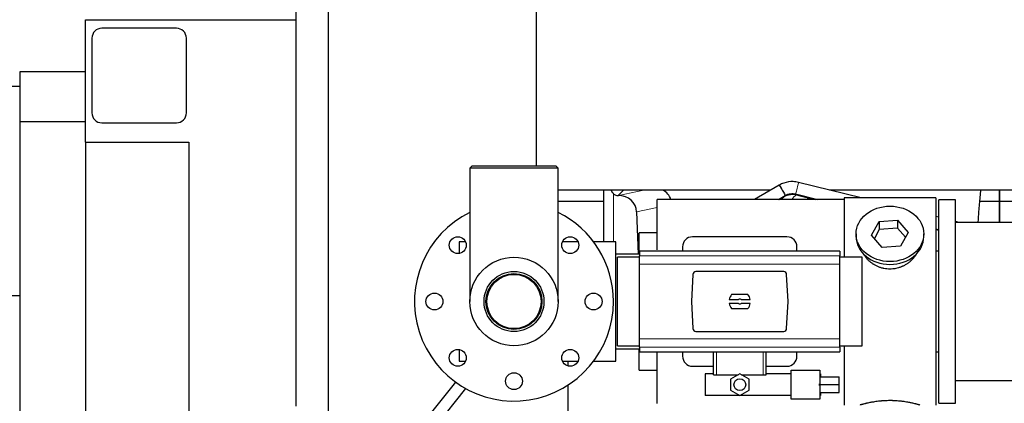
# Model space of a CAD drawing. Header units: inches. Extents: x 0 to 20790, y -12 to 14700.
# Tile 11 of 256: x 1097 to 2087, y 5672 to 6057. Entities that reach past the tile are written whole.
import ezdxf

# ---------------------------------------------------------------- set-up
doc = ezdxf.new("R2010")
doc.units = ezdxf.units.IN
doc.layers.add('1', color=7, linetype='Continuous', true_color=0xffffff)

msp = doc.modelspace()

# ---------------------------------------------------------------- linework, layer by layer
at = {"layer": '1', "color": 2, "linetype": 'Continuous', "lineweight": 25}
for p, q in [((1616.634, 5910.329), (1616.634, 6122.36)), ((1375.134, 5669.327), (1375.134, 6099.327)), ((1407.134, 6099.327), (1407.134, 5611.335)), ((1163.134, 5934.327), (1163.134, 6057.327)), ((1163.134, 6057.327), (1375.134, 6057.327)), ((1254.734, 6048.827), (1179.734, 6048.827)), ((1169.734, 6038.827), (1169.734, 5963.827)), ((1264.734, 5963.827), (1264.734, 6038.827)), ((1163.134, 6005.227), (1097.134, 6005.227)), ((1097.134, 6005.227), (1097.134, 5955.227)), ((1097.134, 5990.284), (1072.134, 5990.284)), ((1097.134, 5955.227), (1163.134, 5955.227)), ((1097.134, 5955.227), (1097.134, 5592.42)), ((1179.734, 5953.827), (1254.734, 5953.827)), ((1163.134, 5934.327), (1163.134, 5663.074)), ((1163.134, 5934.327), (1267.134, 5934.327)), ((1267.134, 5934.327), (1267.134, 5663.072)), ((1551.684, 5910.327), (1549.684, 5908.327)), ((1636.584, 5910.327), (1551.684, 5910.327)), ((1638.584, 5908.327), (1636.584, 5910.327)), ((1549.684, 5908.327), (1549.684, 5774.327)), ((1638.584, 5908.327), (1549.684, 5908.327)), ((1638.584, 5774.327), (1638.584, 5908.327)), ((1860.877, 5891.252), (1836.084, 5876.827)), ((1943.269, 5878.327), (1880.232, 5894.011)), ((1852.309, 5886.262), (1638.604, 5886.262)), ((1684.116, 5886.26), (1684.116, 5834.328)), ((1684.116, 5886.26), (1684.116, 5834.328)), ((1698.928, 5880.875), (1699.087, 5880.875)), ((1698.928, 5880.875), (1699.087, 5880.875)), ((1859.945, 5876.826), (1866.912, 5880.88)), ((1877.335, 5882.366), (1899.597, 5876.827)), ((1879.278, 5881.227), (1896.962, 5876.826)), ((2342.26, 5886.262), (1911.415, 5886.262)), ((2082.134, 5886.262), (2082.134, 5874.827)), ((2082.134, 5874.827), (2082.134, 5886.262)), ((2082.134, 5874.827), (2082.134, 5886.262)), ((1684.114, 5874.827), (1638.585, 5874.827)), ((1926.134, 5876.827), (1738.134, 5876.827)), ((1738.134, 5826.174), (1738.134, 5876.827)), ((1861.004, 5876.827), (1865.19, 5879.244)), ((1926.134, 5878.327), (1926.134, 5818.938)), ((2018.134, 5878.327), (1926.134, 5878.327)), ((2018.134, 5878.327), (2018.134, 5670.327)), ((2038.134, 5876.327), (2021.134, 5876.327)), ((2021.134, 5672.327), (2021.134, 5876.327)), ((2038.134, 5672.327), (2038.134, 5876.327)), ((2082.134, 5874.827), (2062.51, 5874.827)), ((2082.134, 5874.827), (2062.51, 5874.827)), ((2082.134, 5874.827), (2082.134, 5853.826)), ((2121.136, 5874.827), (2082.134, 5874.827)), ((2082.134, 5853.827), (2082.134, 5874.827)), ((2082.134, 5853.827), (2082.134, 5874.827)), ((1717.478, 5864.506), (1719.031, 5821.827)), ((1717.478, 5864.506), (1719.031, 5821.827)), ((1953.743, 5840.854), (1961.414, 5854.622)), ((1961.414, 5854.622), (1979.805, 5856.064)), ((1961.414, 5854.622), (1961.414, 5846.592)), ((1979.805, 5856.064), (1979.805, 5848.034)), ((1979.805, 5856.064), (1990.525, 5843.738)), ((2021.134, 5858.952), (2018.135, 5859.698)), ((2041.732, 5853.827), (2038.134, 5854.722)), ((2099.139, 5853.827), (2038.134, 5853.827)), ((1738.134, 5843.327), (1720.134, 5843.327)), ((1720.134, 5821.832), (1720.134, 5843.327)), ((1938.134, 5842.296), (1938.134, 5839.428)), ((1961.414, 5846.592), (1956.47, 5837.719)), ((1979.805, 5848.034), (1961.414, 5846.592)), ((1987.798, 5838.843), (1979.805, 5848.034)), ((1990.525, 5843.738), (1982.854, 5829.97)), ((2006.134, 5839.428), (2006.134, 5842.296)), ((2018.135, 5847.333), (2021.134, 5846.586)), ((2018.135, 5846.672), (2021.137, 5845.925)), ((1545.343, 5834.327), (1539.134, 5834.327)), ((1539.134, 5834.327), (1539.134, 5822.541)), ((1658.477, 5834.327), (1642.924, 5834.327)), ((1696.634, 5834.327), (1674.134, 5834.327)), ((1696.634, 5714.327), (1696.634, 5834.327)), ((1868.634, 5839.327), (1773.634, 5839.327)), ((1964.462, 5828.528), (1953.743, 5840.854)), ((1720.384, 5821.827), (1696.634, 5821.827)), ((1921.884, 5824.991), (1720.384, 5824.991)), ((1720.384, 5824.991), (1720.384, 5820.106)), ((1763.634, 5829.327), (1763.634, 5824.991)), ((1878.634, 5824.991), (1878.634, 5829.327)), ((1921.884, 5824.991), (1921.884, 5820.106)), ((1982.854, 5829.97), (1964.462, 5828.528)), ((2018.134, 5825.327), (2021.134, 5825.327)), ((1720.384, 5818.942), (1698.288, 5818.942)), ((1698.288, 5774.327), (1698.288, 5818.942)), ((1720.384, 5811.817), (1720.384, 5820.106)), ((1720.384, 5736.837), (1720.384, 5811.817)), ((1921.884, 5811.817), (1921.884, 5820.106)), ((1944.288, 5818.942), (1921.884, 5818.942)), ((1921.884, 5736.837), (1921.884, 5811.817)), ((1944.288, 5774.327), (1944.288, 5818.942)), ((1773.985, 5801.488), (1772.562, 5774.327)), ((1865.291, 5804.327), (1776.977, 5804.327)), ((1869.706, 5774.327), (1868.283, 5801.488)), ((1072.134, 5780.284), (1097.134, 5780.284)), ((1698.288, 5729.713), (1698.288, 5774.327)), ((1772.562, 5774.327), (1773.985, 5747.166)), ((1810.582, 5776.382), (1819.784, 5776.382)), ((1819.784, 5772.272), (1810.582, 5772.272)), ((1829.318, 5781.297), (1812.95, 5781.297)), ((1822.483, 5776.382), (1831.686, 5776.382)), ((1831.686, 5772.272), (1822.483, 5772.272)), ((1868.283, 5747.166), (1869.706, 5774.327)), ((1944.288, 5729.713), (1944.288, 5774.327)), ((1812.95, 5767.357), (1829.318, 5767.357)), ((1776.977, 5744.327), (1865.291, 5744.327)), ((1720.384, 5728.549), (1720.384, 5736.837)), ((1921.884, 5728.549), (1921.884, 5736.837)), ((1539.134, 5726.113), (1539.134, 5714.327)), ((1696.634, 5726.827), (1720.384, 5726.827)), ((1698.288, 5729.713), (1720.384, 5729.713)), ((1720.134, 5705.327), (1720.134, 5726.827)), ((1720.384, 5728.549), (1720.384, 5723.663)), ((1720.384, 5723.663), (1921.884, 5723.663)), ((1738.134, 5671.827), (1738.134, 5723.665)), ((1763.634, 5723.664), (1763.634, 5719.327)), ((1794.734, 5700.827), (1794.734, 5723.663)), ((1847.534, 5700.827), (1847.534, 5723.663)), ((1878.634, 5719.327), (1878.634, 5723.664)), ((1921.884, 5729.713), (1944.288, 5729.713)), ((1921.884, 5728.549), (1921.884, 5723.663)), ((1926.134, 5729.717), (1926.134, 5670.327)), ((2021.134, 5723.327), (2018.134, 5723.327)), ((1539.134, 5714.327), (1545.343, 5714.327)), ((1642.924, 5714.327), (1658.477, 5714.327)), ((1648.133, 5714.326), (1648.133, 5709.656)), ((1648.133, 5714.326), (1648.133, 5709.656)), ((1674.134, 5714.327), (1696.634, 5714.327)), ((1720.134, 5705.327), (1738.134, 5705.327)), ((1773.634, 5709.327), (1794.734, 5709.327)), ((1847.533, 5709.327), (1868.634, 5709.327)), ((1872.706, 5705.273), (1901.706, 5705.273)), ((1872.706, 5676.273), (1872.706, 5705.273)), ((1901.706, 5705.273), (1901.706, 5691.728)), ((1535.438, 5693.368), (1503.253, 5653.164)), ((1794.734, 5701.773), (1786.206, 5701.773)), ((1786.206, 5701.773), (1786.206, 5679.773)), ((1794.734, 5700.827), (1797.697, 5700.827)), ((1797.697, 5700.827), (1819.62, 5700.827)), ((1821.206, 5701.743), (1811.706, 5696.258)), ((1811.706, 5696.258), (1811.706, 5685.288)), ((1830.706, 5696.258), (1821.206, 5701.743)), ((1822.792, 5700.827), (1844.57, 5700.827)), ((1830.706, 5685.288), (1830.706, 5696.258)), ((1844.57, 5700.827), (1847.534, 5700.827)), ((1872.706, 5701.773), (1847.534, 5701.773)), ((1902.206, 5701.773), (1901.706, 5701.773)), ((1901.706, 5698.522), (1921.206, 5698.522)), ((1902.206, 5701.773), (1902.206, 5698.522)), ((1921.206, 5690.863), (1921.206, 5698.522)), ((2038.134, 5694.827), (2099.139, 5694.827)), ((1512.621, 5645.664), (1545.62, 5686.885)), ((1648.133, 5690.156), (1648.133, 5265.327)), ((1648.133, 5690.156), (1648.133, 5265.327)), ((1811.706, 5685.288), (1821.206, 5679.804)), ((1821.206, 5679.804), (1830.706, 5685.288)), ((1901.206, 5690.863), (1901.206, 5691.728)), ((1901.706, 5691.728), (1901.206, 5691.728)), ((1901.206, 5690.863), (1921.206, 5690.863)), ((1901.206, 5689.998), (1901.206, 5690.863)), ((1901.206, 5689.998), (1901.706, 5689.998)), ((1901.706, 5689.998), (1901.706, 5676.273)), ((1901.706, 5682.934), (1921.206, 5682.934)), ((1902.206, 5682.935), (1902.206, 5679.773)), ((1921.206, 5682.934), (1921.206, 5690.863)), ((1872.706, 5679.773), (1786.206, 5679.773)), ((1901.706, 5676.273), (1872.706, 5676.273)), ((1902.206, 5679.773), (1901.706, 5679.773)), ((2021.134, 5672.327), (2038.134, 5672.327))]:
    msp.add_line(p, q, dxfattribs=at)
at = {"layer": '1', "color": 110, "linetype": 'Continuous', "lineweight": 13}
for p, q in [((1694.325, 5834.328), (1694.325, 5882.58)), ((1694.325, 5834.328), (1694.325, 5882.58)), ((1704.316, 5886.262), (1698.928, 5880.875)), ((1704.316, 5886.262), (1698.928, 5880.875)), ((1699.087, 5880.875), (1724.698, 5886.262)), ((1699.087, 5880.875), (1724.698, 5886.262)), ((1879.278, 5881.227), (1879.432, 5881.845)), ((1865.19, 5879.244), (1864.916, 5879.718)), ((1738.133, 5868.851), (1717.478, 5864.506)), ((1738.133, 5868.851), (1717.478, 5864.506)), ((1921.884, 5820.106), (1720.384, 5820.106)), ((1921.884, 5811.817), (1720.384, 5811.817)), ((1921.884, 5736.837), (1720.384, 5736.837)), ((1921.884, 5728.549), (1720.384, 5728.549)), ((1797.697, 5700.827), (1797.697, 5723.663)), ((1844.57, 5700.827), (1844.57, 5723.663))]:
    msp.add_line(p, q, dxfattribs=at)
at = {"layer": '1', "color": 2, "linetype": 'Continuous', "lineweight": 25}
for centre, radius in [((1537.565, 5830.896), 8.5), ((1650.702, 5830.896), 8.5), ((1594.134, 5774.327), 44.45), ((1594.134, 5774.327), 30.15), ((1594.134, 5774.327), 28.15), ((1594.134, 5774.327), 27.25), ((1514.134, 5774.327), 8.5), ((1674.134, 5774.327), 8.5), ((1537.565, 5717.759), 8.5), ((1650.702, 5717.759), 8.5), ((1594.134, 5694.327), 8.5), ((1821.206, 5690.773), 5.954)]:
    msp.add_circle(centre, radius, dxfattribs=at)
for centre, radius, start, end in [((1179.734, 6038.827), 10, 90, 180), ((1254.734, 6038.827), 10, 0, 90), ((1179.734, 5963.827), 10, 180, 270), ((1254.734, 5963.827), 10, 270, 0), ((1874.69, 5862.789), 19, 76.025455, 120), ((1594.134, 5774.327), 100, 116.3925, 0), ((1594.134, 5774.327), 100, 0, 63.613125), ((1773.634, 5829.327), 10, 90, 180), ((1868.634, 5829.327), 10, 0, 90), ((1821.134, 5774.327), 10.75, 139.581023, 168.979349), ((1821.134, 5774.327), 10.75, 191.020651, 220.418977), ((1821.134, 5774.327), 2.459, 56.707115, 123.292885), ((1821.134, 5774.327), 2.459, 236.707115, 303.292885), ((1821.134, 5774.327), 10.75, 11.020651, 40.418977), ((1821.134, 5774.327), 10.75, 319.581023, 348.979349), ((1773.634, 5719.327), 10, 180, 270), ((1868.634, 5719.327), 10, 270, 0)]:
    msp.add_arc(centre, radius, start, end, dxfattribs=at)
for centre, major_axis, ratio, start_param, end_param in [((1863.895, 5886.066), (-3.017, 5.186), 0.0100384, 0, 3.1382557), ((1863.895, 5886.068), (-3.017, 5.186), 0.0100384, 0, 3.1441455), ((1698.928, 5887.848), (-7.027, 0), 0.9924325, 0.8563441, 1.5707963), ((1698.928, 5887.848), (-7.027, 0), 0.9924325, 0.8563441, 1.5707963), ((1699.087, 5863.94), (-18.402, 0), 0.9203203, 3.1750698, 4.712389), ((1699.087, 5863.94), (-18.402, 0), 0.9203203, 3.1750698, 4.712389), ((1734.312, 5871.349), (-18.076, -3.802), 0.9203203, 3.2437132, 3.980065), ((1734.312, 5871.349), (-18.076, -3.802), 0.9203203, 3.2437132, 3.980065), ((1861.854, 5871.349), (18.879, -3.229), 0.8876007, 2.2687905, 2.4841247), ((1861.854, 5871.349), (18.879, -3.229), 0.8876007, 2.2687905, 2.4841247), ((1972.134, 5839.428), (34, 0), 0.819152, 3.1416663, 6.2831608), ((1776.985, 5801.323), (-2.07, 2.182), 0.9974002, 5.5252668, 7.0411038), ((1865.283, 5801.323), (2.07, 2.182), 0.9974002, 5.5252668, 7.0411038), ((1776.985, 5747.331), (-2.07, -2.182), 0.9974002, 5.5252668, 7.0411038), ((1865.283, 5747.331), (2.07, -2.182), 0.9974002, 5.5252668, 7.0411038)]:
    msp.add_ellipse(centre, major_axis=major_axis, ratio=ratio, start_param=start_param, end_param=end_param, dxfattribs=at)
at = {"layer": '1', "color": 110, "linetype": 'Continuous', "lineweight": 13}
for centre, major_axis, ratio, start_param, end_param in [((1878.784, 5888.189), (1.449, 5.822), 0.0038778, 3.1388944, 6.2806851), ((1885.739, 5867.264), (-2.866, -16.757), 0.8876007, 3.8664528, 4.2635089), ((1885.739, 5867.264), (-2.866, -16.757), 0.8876007, 3.8664528, 4.2635089)]:
    msp.add_ellipse(centre, major_axis=major_axis, ratio=ratio, start_param=start_param, end_param=end_param, dxfattribs=at)
at = {"layer": '1', "color": 2, "linetype": 'Continuous', "lineweight": 25}
msp.add_ellipse((1972.134, 5842.296), major_axis=(34, 0), ratio=0.819152, dxfattribs=at)
for points, knots in [([(1880.232, 5894.011), (1878.402, 5894.46), (1873.496, 5895.149), (1866.68, 5894.106), (1862.344, 5892.102), (1860.878, 5891.254)], [0, 0, 0, 0, 0.2772882, 0.7500199, 1, 1, 1, 1]), ([(1694.325, 5882.58), (1694.135, 5882.744), (1693.956, 5882.915), (1693.617, 5883.272), (1693.457, 5883.459), (1693.158, 5883.847), (1693.019, 5884.05), (1692.873, 5884.286), (1692.857, 5884.313), (1692.825, 5884.366), (1692.81, 5884.393), (1692.763, 5884.473), (1692.673, 5884.634), (1692.589, 5884.799), (1692.431, 5885.13), (1692.338, 5885.356), (1692.181, 5885.803), (1692.116, 5886.025), (1692.062, 5886.25)], [0, 0, 0, 0, 0.1683112, 0.1683112, 0.3366224, 0.3366224, 0.5049336, 0.5049336, 0.5259725, 0.5259725, 0.5470114, 0.5470114, 0.5890892, 0.6732448, 0.6732448, 0.841556, 0.841556, 1, 1, 1, 1]), ([(1694.325, 5882.58), (1694.135, 5882.744), (1693.956, 5882.915), (1693.617, 5883.272), (1693.457, 5883.459), (1693.158, 5883.847), (1693.019, 5884.05), (1692.873, 5884.286), (1692.857, 5884.313), (1692.825, 5884.366), (1692.81, 5884.393), (1692.763, 5884.473), (1692.673, 5884.634), (1692.589, 5884.799), (1692.431, 5885.13), (1692.338, 5885.356), (1692.181, 5885.803), (1692.116, 5886.025), (1692.062, 5886.25)], [0, 0, 0, 0, 0.1683112, 0.1683112, 0.3366224, 0.3366224, 0.5049336, 0.5049336, 0.5259725, 0.5259725, 0.5470114, 0.5470114, 0.5890892, 0.6732448, 0.6732448, 0.841556, 0.841556, 1, 1, 1, 1]), ([(1866.912, 5880.881), (1867.791, 5881.389), (1870.255, 5882.497), (1873.943, 5882.969), (1876.485, 5882.576), (1877.335, 5882.366)], [0, 0, 0, 0, 0.2773221, 0.7597879, 1, 1, 1, 1]), ([(2060.839, 5853.945), (2061.117, 5857.659), (2061.788, 5866.451), (2062.692, 5877.237), (2063.322, 5884.216), (2063.539, 5886.554)], [0, 0, 0, 0, 0.3178718, 0.766017, 1, 1, 1, 1]), ([(2060.839, 5853.945), (2061.117, 5857.659), (2061.788, 5866.451), (2062.692, 5877.237), (2063.322, 5884.216), (2063.539, 5886.554)], [0, 0, 0, 0, 0.3178718, 0.766017, 1, 1, 1, 1]), ([(1890.683, 5879.132), (1890.437, 5878.87), (1890.198, 5878.602), (1889.9, 5878.25), (1889.837, 5878.174), (1889.71, 5878.02), (1889.523, 5877.788), (1889.341, 5877.553), (1889.117, 5877.253), (1889.012, 5877.109), (1888.91, 5876.965)], [0, 0, 0, 0, 0.3848848, 0.3848848, 0.4910307, 0.4910307, 0.5971765, 0.8094682, 0.8094682, 1, 1, 1, 1]), ([(1890.683, 5879.132), (1890.437, 5878.87), (1890.198, 5878.602), (1889.9, 5878.25), (1889.837, 5878.174), (1889.71, 5878.02), (1889.523, 5877.788), (1889.341, 5877.553), (1889.117, 5877.253), (1889.012, 5877.109), (1888.91, 5876.965)], [0, 0, 0, 0, 0.3848848, 0.3848848, 0.4910307, 0.4910307, 0.5971765, 0.8094682, 0.8094682, 1, 1, 1, 1]), ([(1974.992, 5807.004), (1974, 5806.91), (1973.012, 5806.866), (1971.043, 5806.873), (1970.062, 5806.924), (1968.107, 5807.122), (1967.134, 5807.268), (1965.921, 5807.512), (1965.679, 5807.563), (1965.316, 5807.645), (1965.195, 5807.674), (1964.953, 5807.731), (1964.352, 5807.879), (1963.758, 5808.044), (1962.348, 5808.472), (1961.427, 5808.8), (1959.625, 5809.539), (1958.743, 5809.95), (1957.449, 5810.628), (1957.022, 5810.864), (1956.495, 5811.172), (1956.39, 5811.234), (1956.18, 5811.36), (1955.868, 5811.55), (1955.559, 5811.745), (1954.542, 5812.404), (1953.761, 5812.963), (1952.262, 5814.141), (1951.543, 5814.76), (1950.17, 5816.057), (1949.514, 5816.735), (1948.267, 5818.149), (1947.686, 5818.874), (1946.607, 5820.355), (1946.108, 5821.113), (1945.365, 5822.366), (1945.095, 5822.854), (1944.842, 5823.347)], [0, 0, 0, 0, 0.0792205, 0.0792205, 0.1584409, 0.1584409, 0.2376614, 0.2376614, 0.2574665, 0.2574665, 0.2673691, 0.2673691, 0.2772716, 0.3168819, 0.3168819, 0.3961024, 0.3961024, 0.4753228, 0.4753228, 0.5149331, 0.5149331, 0.5248356, 0.5248356, 0.5347382, 0.5545433, 0.5545433, 0.6337638, 0.6337638, 0.7129842, 0.7129842, 0.7922047, 0.7922047, 0.8714252, 0.8714252, 0.9506456, 0.9506456, 1, 1, 1, 1]), ([(1999.032, 5822.608), (1998.872, 5822.318), (1998.706, 5822.03), (1998.475, 5821.646), (1998.415, 5821.548), (1998.295, 5821.354), (1998.114, 5821.064), (1997.927, 5820.776), (1997.545, 5820.206), (1997.282, 5819.831), (1996.463, 5818.722), (1995.88, 5818.005), (1994.64, 5816.614), (1993.983, 5815.941), (1993.114, 5815.13), (1992.85, 5814.889), (1992.58, 5814.651), (1992.399, 5814.494), (1992.308, 5814.415), (1991.851, 5814.026), (1991.479, 5813.724), (1990.343, 5812.842), (1989.559, 5812.289), (1987.938, 5811.253), (1987.102, 5810.771), (1985.807, 5810.101), (1985.368, 5809.887), (1984.7, 5809.581), (1984.476, 5809.481), (1984.137, 5809.335), (1984.023, 5809.287), (1983.796, 5809.192), (1983.681, 5809.145), (1982.653, 5808.73), (1981.726, 5808.407), (1979.846, 5807.85), (1978.893, 5807.616), (1977.445, 5807.334), (1976.959, 5807.252), (1976.225, 5807.146), (1975.979, 5807.113), (1975.487, 5807.054), (1975.239, 5807.028), (1974.992, 5807.004)], [0, 0, 0, 0, 0.0354008, 0.0354008, 0.0474583, 0.0474583, 0.0595158, 0.0836308, 0.0836308, 0.1318607, 0.1318607, 0.2283206, 0.2283206, 0.3247806, 0.3247806, 0.3488955, 0.360953, 0.360953, 0.3730105, 0.3730105, 0.4212405, 0.4212405, 0.5177004, 0.5177004, 0.6141603, 0.6141603, 0.6623903, 0.6623903, 0.6865053, 0.6865053, 0.6985627, 0.6985627, 0.7106202, 0.7106202, 0.8070802, 0.8070802, 0.9035401, 0.9035401, 0.95177, 0.95177, 0.975885, 0.975885, 1, 1, 1, 1]), ([(2002.134, 5670.327), (2002.134, 5670.327), (2002.086, 5670.341), (2001.942, 5670.382), (2001.882, 5670.4), (2001.773, 5670.431), (2001.714, 5670.448), (2001.648, 5670.466), (2001.602, 5670.479), (2001.579, 5670.486), (2001.36, 5670.548), (2001.119, 5670.616), (2000.548, 5670.774), (2000.217, 5670.864), (1999.467, 5671.066), (1999.047, 5671.176), (1998.523, 5671.311), (1998.464, 5671.326), (1998.345, 5671.356), (1998.285, 5671.372), (1998.102, 5671.418), (1997.977, 5671.449), (1997.598, 5671.544), (1997.335, 5671.609), (1996.519, 5671.807), (1995.939, 5671.944), (1994.704, 5672.224), (1994.05, 5672.367), (1993.012, 5672.583), (1992.657, 5672.656), (1992.201, 5672.746), (1992.109, 5672.764), (1991.925, 5672.8), (1991.647, 5672.854), (1991.366, 5672.908), (1990.42, 5673.086), (1989.637, 5673.225), (1988.02, 5673.492), (1987.186, 5673.621), (1985.895, 5673.803), (1985.021, 5673.921), (1984.12, 5674.03), (1983.548, 5674.096), (1983.434, 5674.109), (1983.204, 5674.135), (1982.86, 5674.173), (1982.513, 5674.209), (1981.818, 5674.279), (1981.352, 5674.323), (1979.945, 5674.447), (1978.996, 5674.517), (1977.074, 5674.63), (1976.101, 5674.674), (1974.871, 5674.711), (1974.501, 5674.721), (1974.067, 5674.729), (1973.881, 5674.733), (1973.757, 5674.735), (1973.694, 5674.736), (1973.135, 5674.744), (1972.639, 5674.748), (1971.155, 5674.748), (1970.172, 5674.734), (1968.218, 5674.676), (1967.246, 5674.633), (1965.798, 5674.548), (1965.316, 5674.516), (1964.596, 5674.464), (1964.357, 5674.445), (1963.998, 5674.416), (1963.878, 5674.407), (1963.64, 5674.387), (1963.522, 5674.376), (1962.456, 5674.283), (1961.531, 5674.189), (1959.723, 5673.982), (1958.841, 5673.868), (1957.117, 5673.626), (1956.276, 5673.497), (1955.355, 5673.344), (1955.252, 5673.327), (1955.049, 5673.293), (1954.746, 5673.242), (1954.448, 5673.19), (1953.857, 5673.085), (1953.472, 5673.015), (1952.341, 5672.803), (1951.621, 5672.659), (1950.244, 5672.373), (1949.589, 5672.23), (1948.811, 5672.053), (1948.58, 5672.001), (1948.355, 5671.948), (1948.206, 5671.914), (1948.131, 5671.896), (1947.764, 5671.81), (1947.48, 5671.742), (1946.662, 5671.543), (1946.16, 5671.417), (1945.238, 5671.181), (1944.819, 5671.07), (1944.254, 5670.919), (1944.076, 5670.871), (1943.826, 5670.803), (1943.704, 5670.769), (1943.589, 5670.738), (1943.514, 5670.717), (1943.477, 5670.707), (1943.151, 5670.616), (1942.91, 5670.549), (1942.524, 5670.439), (1942.378, 5670.398), (1942.232, 5670.356), (1942.195, 5670.345), (1942.159, 5670.334), (1942.149, 5670.332), (1942.137, 5670.328), (1942.134, 5670.327), (1942.134, 5670.327)], [0, 0, 0, 0, 0.0311289, 0.0311289, 0.0467558, 0.0467558, 0.0545693, 0.0584761, 0.0584761, 0.0623828, 0.0623828, 0.0936367, 0.0936367, 0.1248906, 0.1248906, 0.1561445, 0.1561445, 0.1600513, 0.1600513, 0.163958, 0.163958, 0.1717715, 0.1717715, 0.1873984, 0.1873984, 0.2186523, 0.2186523, 0.2499062, 0.2499062, 0.2655332, 0.2655332, 0.2694399, 0.2694399, 0.2733467, 0.2811601, 0.2811601, 0.3124141, 0.3124141, 0.343668, 0.343668, 0.3592949, 0.3749219, 0.3749219, 0.3788286, 0.3788286, 0.3827353, 0.3905488, 0.3905488, 0.4061758, 0.4061758, 0.4374297, 0.4374297, 0.4686836, 0.4686836, 0.4764971, 0.4804038, 0.4823572, 0.4823572, 0.4843105, 0.4843105, 0.4999375, 0.4999375, 0.5311914, 0.5311914, 0.5624453, 0.5624453, 0.5780723, 0.5780723, 0.5858857, 0.5858857, 0.5897925, 0.5897925, 0.5936992, 0.5936992, 0.6249531, 0.6249531, 0.656207, 0.656207, 0.6874609, 0.6874609, 0.6913677, 0.6913677, 0.6952744, 0.7030879, 0.7030879, 0.7187148, 0.7187148, 0.7499687, 0.7499687, 0.7812227, 0.7812227, 0.7890361, 0.7929429, 0.7929429, 0.7968496, 0.7968496, 0.8124766, 0.8124766, 0.8437305, 0.8437305, 0.8749844, 0.8749844, 0.8906113, 0.8906113, 0.8984248, 0.9023315, 0.9023315, 0.9062383, 0.9062383, 0.9374922, 0.9374922, 0.9687461, 0.9687461, 0.984373, 0.984373, 0.9921865, 0.9921865, 1, 1, 1, 1])]:
    msp.add_open_spline(points, degree=3, knots=knots, dxfattribs=at)

doc.saveas('drawing.dxf')
